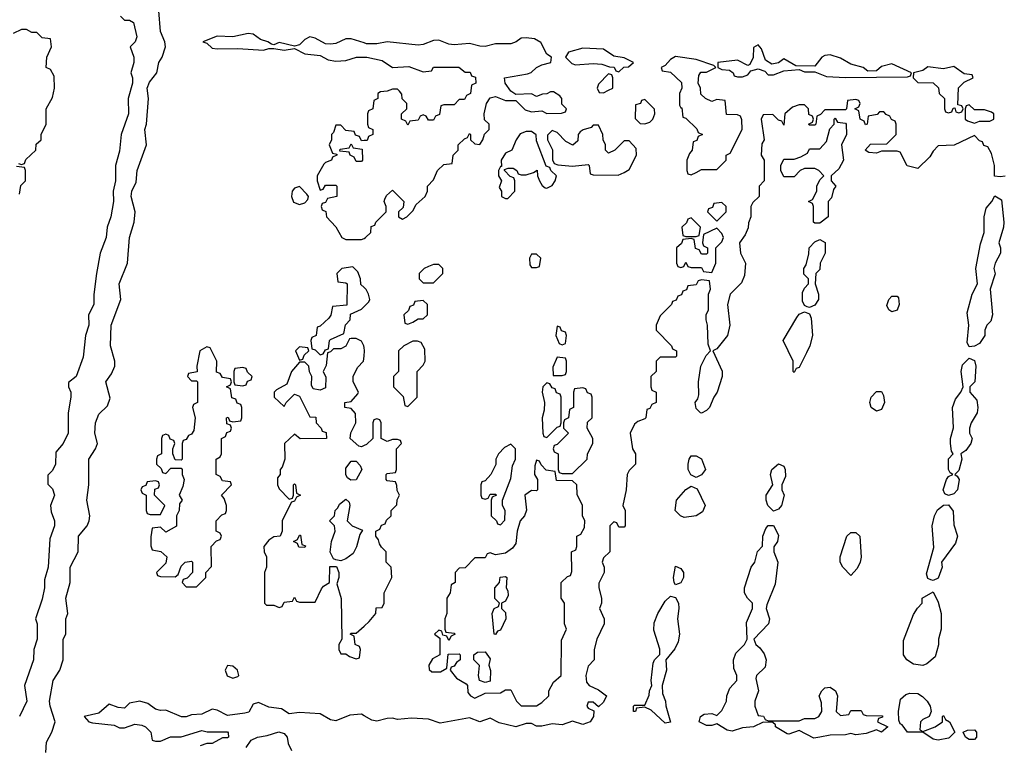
# Model space of a CAD drawing. Header units: inches. Extents: x 2701622 to 2964296, y 496201 to 720542.
# Tile 69 of 256: x 2738663 to 2742486, y 706418 to 709236. Entities that reach past the tile are written whole.
import ezdxf

# ---------------------------------------------------------------- set-up
doc = ezdxf.new("R2010")
doc.units = ezdxf.units.IN
doc.header["$MEASUREMENT"] = 0
doc.layers.add('C7730', color=7, linetype='Continuous')
doc.layers.add('C7740', color=7, linetype='Continuous')

msp = doc.modelspace()

# ---------------------------------------------------------------- linework, layer by layer
at = {"layer": 'C7730', "color": 4, "elevation": 12}
for points in [[(2738764.5, 706390), (2738767, 706430), (2738787.6, 706470), (2738801.2, 706510), (2738780.9, 706570), (2738778.4, 706590), (2738793.6, 706670), (2738818.4, 706710), (2738832, 706750), (2738831.5, 706830), (2738841.6, 706850), (2738841.6, 706910), (2738849.6, 706930.4), (2738842.4, 706990), (2738859.6, 707050), (2738858.7, 707110), (2738889.6, 707170), (2738891.8, 707230), (2738924.5, 707270), (2738932.7, 707290), (2738936, 707310), (2738923.6, 707370), (2738931.8, 707430), (2738931.6, 707530), (2738957, 707570), (2738964.5, 707590), (2738954.5, 707630), (2738956.9, 707670), (2738970, 707704), (2739004, 707736), (2739014, 707766), (2738998, 707830), (2739019.3, 707860.7), (2739032.3, 707890), (2739032.3, 707910), (2739016.2, 707970), (2739018, 708050), (2739056.2, 708150), (2739049.4, 708210), (2739081.6, 708290), (2739089.4, 708390), (2739107, 708450), (2739111.8, 708490), (2739096.2, 708550), (2739098.4, 708570), (2739115.3, 708604.7), (2739119.6, 708650), (2739155.1, 708750), (2739149.4, 708810), (2739155.1, 708830), (2739162.7, 708930), (2739158, 708970), (2739167.2, 708992.8), (2739196, 709030), (2739202.7, 709070), (2739216, 709090), (2739229.5, 709130), (2739226.6, 709150), (2739209.2, 709190), (2739203.7, 709270)], [(2739054, 709250), (2739070, 709234), (2739090, 709234), (2739104.7, 709224.7), (2739118, 709170), (2739112, 709150), (2739092, 709130), (2739106, 709090), (2739106, 709070), (2739094.8, 709030), (2739101, 709010), (2739101, 708990), (2739084.7, 708930), (2739086, 708870), (2739057.3, 708790), (2739050, 708726), (2739034.8, 708670), (2739034.8, 708610), (2739026, 708570), (2739026.8, 708530), (2739017.3, 708470), (2739002.8, 708430), (2738998.8, 708390), (2738976, 708330), (2738961, 708250), (2738950.9, 708169.1), (2738950.8, 708130), (2738930.8, 708090), (2738931, 708050), (2738918, 708010), (2738910, 707926), (2738882, 707850), (2738852.7, 707827.3), (2738852, 707810), (2738862, 707790), (2738862, 707770), (2738851.3, 707710), (2738851, 707630), (2738831.3, 707590), (2738803.6, 707556.4), (2738802, 707510), (2738790, 707486), (2738772.7, 707467.3), (2738772.7, 707432.7), (2738790, 707414), (2738798, 707390), (2738782, 707350), (2738785.4, 707325.4), (2738798, 707290), (2738798, 707270), (2738779.6, 707220.4), (2738774, 707110), (2738759.6, 707060.4), (2738758.8, 707030), (2738750, 706986), (2738724.7, 706910), (2738730.7, 706890.7), (2738730.8, 706830), (2738718, 706790), (2738716, 706750), (2738682, 706650), (2738690.7, 706590), (2738662, 706530)], [(2738658, 708678), (2738670, 708674), (2738682, 708678), (2738687.3, 708692.7), (2738726, 708730), (2738727.3, 708752.7), (2738746, 708770), (2738746, 708790), (2738766, 708830), (2738766, 708890), (2738790, 708934), (2738798, 708970), (2738796.4, 709016.4), (2738782, 709042), (2738766, 709050), (2738768, 709090), (2738786, 709130), (2738782, 709162), (2738750, 709166), (2738730, 709186), (2738710, 709186), (2738690, 709198), (2738670, 709198), (2738638, 709182)], [(2740000, 709145.9), (2739950, 709162), (2739930, 709162), (2739890, 709143.7), (2739870, 709140.9), (2739850, 709142.7), (2739810, 709164.5), (2739790, 709169.4), (2739770, 709159.3), (2739750, 709139), (2739730, 709133.2), (2739670, 709148), (2739650, 709138), (2739640.4, 709140.4), (2739626, 709150), (2739598.6, 709158.6), (2739570, 709179.3), (2739550, 709182.7), (2739490, 709169.2), (2739430, 709172.3), (2739374, 709150), (2739390, 709144.7), (2739410, 709126), (2739430, 709122.8), (2739510, 709124), (2739610, 709118), (2739630, 709124.7), (2739650, 709124.7), (2739690, 709118), (2739730, 709124.7), (2739770, 709104), (2739830, 709097.3), (2739860.5, 709080.5), (2739890, 709074.8), (2739930, 709078), (2739970.8, 709090.8), (2740000, 709090.9)], [(2740000, 708766.6), (2739990, 708766), (2739982, 708782), (2739967.3, 708787.3), (2739962, 708802), (2739930, 708806), (2739910, 708826), (2739890, 708826), (2739882, 708798), (2739874, 708790), (2739874, 708770), (2739864.7, 708750), (2739878, 708718), (2739894, 708714), (2739894, 708710), (2739878, 708702), (2739874, 708690), (2739850, 708682), (2739844.5, 708675.5), (2739818, 708630), (2739818, 708610), (2739830, 708574), (2739842, 708578), (2739850, 708594), (2739890, 708594), (2739894, 708590), (2739894, 708550), (2739858, 708542), (2739850, 708526), (2739838, 708522), (2739834, 708510), (2739838, 708498), (2739851.6, 708491.6), (2739854, 708470), (2739891.1, 708431.1), (2739914, 708390), (2739930, 708382), (2739990, 708382), (2740000, 708387)], [(2738662, 708558), (2738667.3, 708592.7), (2738686, 708610), (2738686, 708650), (2738682, 708662), (2738650, 708666)], [(2740000, 708195.9), (2739987.3, 708207.3), (2739986, 708230), (2739976.4, 708256.4), (2739956.4, 708276.4), (2739914, 708270), (2739894, 708250), (2739898, 708218), (2739930, 708214), (2739934, 708210), (2739932.7, 708127.3), (2739878, 708122), (2739871.6, 708088.4), (2739863.6, 708076.4), (2739830, 708046), (2739818, 708042), (2739814, 708010), (2739798, 708002), (2739794, 707990), (2739798, 707958), (2739810, 707954), (2739830, 707934), (2739842, 707938), (2739850, 707954), (2739862, 707958), (2739866, 707990), (2739870, 707994), (2739922, 708018), (2739928.4, 708051.6), (2739946, 708070), (2739947.3, 708092.7), (2739990, 708112), (2740000, 708122)], [(2740000, 707963.3), (2739999, 707970), (2739990, 707988), (2739970, 707998), (2739950, 707998), (2739943.6, 707996.4), (2739930, 707968), (2739910, 707958), (2739882, 707958), (2739870, 707946), (2739858, 707942), (2739852.7, 707892.7), (2739842, 707870), (2739851.6, 707848.4), (2739850, 707806), (2739830, 707798), (2739802, 707802), (2739796.4, 707816.4), (2739798, 707850), (2739788.4, 707868.4), (2739786, 707890), (2739770, 707906), (2739750, 707906), (2739718, 707870), (2739699.8, 707820.2), (2739660.7, 707799.3), (2739651.3, 707790), (2739651.3, 707770), (2739690, 707734), (2739698, 707750), (2739730, 707782), (2739750, 707774), (2739790, 707694), (2739812.7, 707692.7), (2739814, 707670), (2739834, 707650), (2739838, 707638), (2739852.7, 707632.7), (2739854, 707610), (2739751.6, 707608.4), (2739730, 707626), (2739691.3, 707590), (2739692, 707530), (2739682, 707498), (2739674, 707490), (2739674, 707470), (2739663.6, 707456.4), (2739664.7, 707430), (2739670, 707414), (2739710, 707374), (2739722, 707378), (2739726, 707390), (2739726, 707430), (2739730, 707434), (2739734, 707430), (2739738, 707398), (2739754, 707390), (2739738, 707382), (2739730, 707366), (2739718, 707362), (2739704.7, 707335.3), (2739682, 707290), (2739682, 707250), (2739674, 707230), (2739650, 707228), (2739630, 707215.3), (2739611.3, 707190), (2739612, 707170), (2739622, 707150), (2739622, 707110), (2739614, 707090), (2739614, 706970), (2739622, 706962), (2739650, 706962), (2739670, 706954), (2739682, 706958), (2739690, 706974), (2739722, 706978), (2739730, 706994), (2739738, 706978), (2739750, 706974), (2739810, 706974), (2739834.6, 707025.4), (2739843.1, 707036.9), (2739866, 707050), (2739867.3, 707112.7), (2739892.7, 707112.7), (2739902, 707090), (2739902, 707070), (2739894, 707046), (2739911.6, 706988.4), (2739914, 706830), (2739902, 706810), (2739902, 706790), (2739910, 706774), (2739930, 706774), (2739943.6, 706763.6), (2739970, 706754), (2739982, 706758), (2739986, 706790), (2739982, 706802), (2739966, 706810), (2739962, 706842), (2739946, 706850), (2739950, 706854), (2739970, 706854), (2740000, 706881.1)], [(2740000, 707582), (2739990, 707578), (2739980.4, 707580.4), (2739946, 707610), (2739948.4, 707631.6), (2739968, 707670), (2739967.3, 707707.3), (2739950, 707726), (2739926, 707730), (2739926, 707750), (2739950, 707754), (2739976.4, 707783.6), (2739978, 707790), (2739958, 707830), (2739958, 707850), (2739974.6, 707885.4), (2739998, 707910), (2740000, 707930)], [(2740000, 706533.4), (2739990, 706539.3), (2739945.2, 706534.8), (2739890, 706513.2), (2739870, 706517.2), (2739830, 706541.2), (2739750, 706546), (2739710, 706541.2), (2739679.5, 706559.5), (2739630, 706566.6), (2739590, 706584), (2739570, 706578), (2739552.3, 706547.7), (2739537.1, 706542.9), (2739470, 706534.5), (2739430, 706554.5), (2739410, 706558.4), (2739370, 706539.3), (2739330, 706537.2), (2739310, 706529), (2739290.9, 706529.1), (2739230, 706555.3), (2739210, 706554), (2739190, 706559), (2739160.1, 706580.1), (2739130, 706589.6), (2739090, 706582), (2739070, 706562.9), (2739045.6, 706565.6), (2739010, 706578), (2738970, 706542.7), (2738914, 706530), (2738932, 706510), (2738945.2, 706505.2), (2739030, 706496.3), (2739050, 706486), (2739070, 706486.8), (2739110, 706500.5), (2739137.1, 706497.1), (2739151.3, 706490), (2739172, 706470), (2739178, 706438), (2739190, 706434), (2739210, 706434), (2739248.7, 706451.3), (2739290, 706451.3), (2739370, 706476), (2739391.1, 706471.1), (2739470, 706471), (2739472.7, 706467.3), (2739474, 706450), (2739470, 706448), (2739450, 706448), (2739410, 706426), (2739390, 706426), (2739363.6, 706416.4)], [(2739542, 706410), (2739562, 706438), (2739586, 706450), (2739624, 706456), (2739669.4, 706470.6), (2739690, 706464.7), (2739701, 706450), (2739705.4, 706425.4), (2739718, 706398)]]:
    msp.add_lwpolyline(points, dxfattribs=at)
for points in [[(2739970, 708686), (2739962, 708702), (2739946, 708710), (2739942, 708722), (2739906, 708726), (2739907.3, 708732.7), (2739942, 708738), (2739950, 708754), (2739958, 708738), (2739992.7, 708732.7), (2739994, 708690), (2739990, 708686)], [(2739750, 708588.7), (2739730, 708582), (2739721, 708570), (2739718.8, 708550), (2739726.8, 708526.8), (2739750, 708518.8), (2739770, 708524.7), (2739782, 708538), (2739784, 708550), (2739778.6, 708558.6)], [(2739390, 707966), (2739362, 707950), (2739351.3, 707890), (2739352, 707868), (2739318, 707862), (2739314, 707850), (2739330, 707834), (2739350, 707834), (2739354, 707830), (2739354, 707750), (2739338, 707742), (2739334, 707730), (2739344.7, 707690), (2739339.6, 707640.4), (2739330, 707626), (2739318, 707622), (2739310, 707606), (2739298, 707602), (2739294, 707590), (2739294, 707530), (2739290, 707526), (2739267.3, 707527.3), (2739258, 707550), (2739258, 707570), (2739266, 707590), (2739262, 707602), (2739247.3, 707607.3), (2739242, 707622), (2739230, 707626), (2739218, 707622), (2739214, 707610), (2739214, 707550), (2739198, 707542), (2739194, 707530), (2739194, 707510), (2739212.7, 707492.7), (2739218, 707478), (2739230, 707474), (2739250, 707494), (2739290, 707494), (2739294, 707490), (2739294, 707470), (2739302, 707450), (2739296.9, 707423.1), (2739282, 707390), (2739294, 707370), (2739283.6, 707356.4), (2739282, 707330), (2739272, 707310), (2739271.3, 707268.7), (2739230, 707246), (2739210, 707266), (2739178, 707262), (2739172.7, 707227.3), (2739172.7, 707192.7), (2739178, 707178), (2739211.6, 707171.6), (2739234, 707150), (2739230, 707126), (2739194, 707090), (2739198, 707078), (2739210, 707074), (2739267.3, 707072.7), (2739278, 707082), (2739290, 707114), (2739306, 707130), (2739330, 707134), (2739334, 707130), (2739334, 707090), (2739312.7, 707067.3), (2739298, 707062), (2739294, 707050), (2739310, 707034), (2739350, 707034), (2739386, 707070), (2739386, 707090), (2739407.3, 707112.7), (2739406, 707190), (2739427.3, 707212.7), (2739442, 707218), (2739446, 707230), (2739442, 707242), (2739426, 707250), (2739426, 707290), (2739447.3, 707312.7), (2739462, 707318), (2739466, 707330), (2739466, 707350), (2739456.4, 707376.4), (2739446, 707390), (2739486, 707430), (2739482, 707442), (2739450, 707446), (2739442, 707462), (2739426, 707470), (2739426, 707530), (2739442, 707538), (2739446, 707550), (2739446, 707610), (2739462, 707618), (2739467.3, 707632.7), (2739482, 707638), (2739486, 707650), (2739482, 707662), (2739467.3, 707667.3), (2739466, 707690), (2739472.7, 707692.7), (2739478, 707678), (2739490, 707674), (2739522, 707678), (2739526, 707690), (2739526, 707730), (2739522, 707742), (2739507.3, 707747.3), (2739502, 707762), (2739487.3, 707767.3), (2739482, 707802), (2739466, 707810), (2739482, 707818), (2739486, 707830), (2739482, 707842), (2739450, 707846), (2739442, 707862), (2739427.3, 707867.3), (2739428, 707910), (2739402, 707962)], [(2739750, 707966), (2739734, 707950), (2739750, 707914), (2739762, 707918), (2739767.3, 707932.7), (2739786, 707950), (2739782, 707962)], [(2739530, 707886), (2739498, 707882), (2739494, 707870), (2739494, 707830), (2739498, 707818), (2739530, 707814), (2739542, 707818), (2739547.3, 707832.7), (2739562, 707838), (2739566, 707850), (2739547.3, 707867.3), (2739542, 707882)], [(2739948.4, 707448.4), (2739936.4, 707456.4), (2739928.9, 707468.9), (2739930, 707494), (2739950, 707522), (2739970, 707522), (2739985.4, 707505.4), (2739992, 707490), (2739970, 707448.7)], [(2739190, 707446), (2739158, 707442), (2739152.7, 707427.3), (2739138, 707422), (2739134, 707410), (2739138, 707398), (2739154, 707390), (2739154, 707330), (2739158, 707318), (2739170, 707314), (2739210, 707314), (2739226, 707350), (2739186, 707390), (2739187.3, 707412.7), (2739202, 707418), (2739206, 707430), (2739202, 707442)], [(2739910, 707135.3), (2739890, 707138), (2739882, 707142), (2739868, 707168), (2739874, 707210), (2739888, 707250), (2739886, 707270), (2739866, 707290), (2739886, 707310), (2739888, 707330), (2739899, 707341), (2739904.7, 707355.3), (2739930, 707374), (2739942, 707362), (2739944.7, 707350), (2739934, 707290), (2739954, 707270), (2739994, 707254), (2739983.6, 707236.4), (2739971, 707189), (2739957.3, 707162.7), (2739930, 707142)], [(2739770, 707186), (2739747.3, 707187.3), (2739742, 707202), (2739726, 707210), (2739742, 707218), (2739750, 707234), (2739754, 707234), (2739758, 707198), (2739772.7, 707192.7)], [(2739470, 706728.7), (2739460.7, 706710), (2739468, 706688), (2739490, 706678.8), (2739510, 706686), (2739514, 706690), (2739509, 706710), (2739490, 706725.2)]]:
    msp.add_lwpolyline(points, close=True, dxfattribs=at)
at = {"layer": 'C7740', "color": 4, "elevation": 12}
for points in [[(2740000, 708387), (2740006, 708390), (2740026, 708410), (2740027.3, 708432.7), (2740042, 708438), (2740046, 708450), (2740086, 708490), (2740086, 708510), (2740078, 708530), (2740080.4, 708539.6), (2740087.3, 708552.7), (2740110, 708574), (2740154, 708530), (2740152.7, 708507.3), (2740134, 708490), (2740134, 708470), (2740150, 708462), (2740166, 708470), (2740190, 708494), (2740202, 708518), (2740238, 708550), (2740246, 708570), (2740246, 708590), (2740270, 708614), (2740286, 708650), (2740310, 708674), (2740342, 708678), (2740346, 708710), (2740366, 708730), (2740366, 708750), (2740390, 708774), (2740402, 708778), (2740410, 708794), (2740414, 708790), (2740414, 708770), (2740430, 708754), (2740450, 708752), (2740462, 708770), (2740468, 708792), (2740486, 708810), (2740486, 708830), (2740467.3, 708847.3), (2740466, 708870), (2740475.3, 708910), (2740490, 708932), (2740510, 708938), (2740550, 708922), (2740590, 708922), (2740626.4, 708886.4), (2740650, 708878), (2740690, 708882), (2740710, 708872), (2740767.3, 708872.7), (2740782, 708878), (2740786, 708890), (2740768.4, 708908.4), (2740768, 708930), (2740760.4, 708940.4), (2740736.4, 708956.4), (2740723.6, 708956.4), (2740710, 708948), (2740692.7, 708947.3), (2740670, 708938), (2740650, 708948), (2740590, 708946), (2740570, 708958), (2740548, 708990), (2740546, 709010), (2740634.6, 709025.4), (2740649.3, 709030.7), (2740670, 709051), (2740690, 709061), (2740726, 709070), (2740728, 709090), (2740710, 709102), (2740687, 709147), (2740662, 709162), (2740630, 709165.2), (2740610, 709164), (2740590.5, 709149.5), (2740570, 709142.7), (2740510, 709142.9), (2740470, 709132.3), (2740450, 709132.7), (2740410, 709143.7), (2740350, 709138), (2740330, 709140.9), (2740290, 709156), (2740270, 709155.1), (2740230, 709139.5), (2740210, 709137), (2740090, 709149.4), (2740050, 709142.7), (2740010, 709142.7), (2740000, 709145.9)], [(2740000, 709090.9), (2740010.9, 709090.9), (2740070, 709078), (2740111, 709051), (2740174.4, 709054.4), (2740230, 709034), (2740262, 709038), (2740270, 709052), (2740368.4, 709051.6), (2740392.7, 709032.7), (2740411.6, 709031.6), (2740418, 709018), (2740432.7, 709012.7), (2740434, 708990), (2740418, 708982), (2740414, 708950), (2740398, 708942), (2740390, 708926), (2740370, 708926), (2740350, 708906), (2740310, 708906), (2740298, 708902), (2740292.7, 708867.3), (2740278, 708862), (2740270, 708846), (2740250, 708846), (2740242, 708862), (2740230, 708866), (2740218, 708862), (2740210, 708846), (2740178, 708842), (2740170, 708826), (2740162, 708842), (2740146, 708850), (2740146, 708870), (2740166, 708890), (2740166, 708910), (2740148.4, 708928.4), (2740147.3, 708947.3), (2740138, 708958), (2740130, 708966), (2740110, 708966), (2740090, 708958), (2740063.6, 708956.4), (2740054, 708950), (2740054, 708930), (2740038, 708922), (2740034, 708890), (2740018, 708882), (2740014, 708870), (2740014, 708830), (2740018, 708818), (2740034, 708810), (2740034, 708790), (2740018, 708782), (2740012.7, 708767.3), (2740000, 708766.6)], [(2742490, 708628), (2742470, 708626), (2742448.4, 708628.4), (2742448, 708670), (2742436.4, 708716.4), (2742422, 708742), (2742407.3, 708747.3), (2742402, 708762), (2742390, 708766), (2742370, 708786), (2742291.6, 708748.4), (2742230, 708746), (2742210, 708726), (2742196.9, 708703.1), (2742150, 708658), (2742109, 708669), (2742082, 708722), (2742070, 708726), (2742010, 708726), (2741990, 708718), (2741960.4, 708720.4), (2741946, 708730), (2741967.3, 708752.7), (2742030, 708754), (2742066, 708790), (2742066, 708830), (2742062, 708842), (2742048, 708848), (2742042, 708862), (2742027.3, 708867.3), (2742018, 708878), (2742002, 708878), (2741992, 708868), (2741958, 708862), (2741954, 708830), (2741947.3, 708827.3), (2741942, 708842), (2741926, 708850), (2741922, 708882), (2741906, 708890), (2741922, 708898), (2741926, 708910), (2741922, 708922), (2741910, 708926), (2741878, 708922), (2741874, 708890), (2741870, 708886), (2741790, 708886), (2741772.7, 708867.3), (2741758, 708862), (2741754, 708830), (2741750, 708826), (2741730, 708826), (2741726, 708830), (2741742, 708838), (2741746, 708850), (2741742, 708862), (2741727.3, 708867.3), (2741726, 708890), (2741710, 708906), (2741690, 708906), (2741663.6, 708896.4), (2741634, 708870), (2741630, 708826), (2741622, 708842), (2741610, 708846), (2741587.3, 708867.3), (2741550, 708866), (2741542, 708850), (2741554, 708770), (2741545.4, 708754.6), (2741542, 708710), (2741554, 708690), (2741554, 708610), (2741534, 708590), (2741534, 708550), (2741510, 708526), (2741502, 708510), (2741502, 708470), (2741492.7, 708447.3), (2741491.6, 708428.4), (2741479.8, 708400.2), (2741458, 708370), (2741462, 708330), (2741482, 708290), (2741476.9, 708243.1), (2741465.4, 708214.6), (2741422, 708170), (2741411.3, 708130), (2741421, 708050), (2741411, 708010), (2741370, 707958), (2741354, 707950), (2741390.8, 707870.8), (2741391, 707850), (2741370.7, 707789.3), (2741358, 707770), (2741342, 707730), (2741330, 707718), (2741310, 707708), (2741306, 707710), (2741290, 707726), (2741286, 707750), (2741296.4, 707763.6), (2741300.4, 707779.6), (2741299, 707830), (2741308, 707890), (2741328.4, 707931.6), (2741346, 707950), (2741336.4, 707976.4), (2741334, 708050), (2741328, 708070), (2741328, 708090), (2741338, 708110), (2741338, 708170), (2741346, 708190), (2741342, 708222), (2741310, 708226), (2741298, 708222), (2741290, 708206), (2741258, 708202), (2741252.7, 708187.3), (2741238, 708182), (2741232.7, 708167.3), (2741218, 708162), (2741212.7, 708147.3), (2741198, 708142), (2741194, 708130), (2741150, 708086), (2741134, 708050), (2741134, 708030), (2741194, 707970), (2741198, 707958), (2741214, 707950), (2741214, 707930), (2741210, 707926), (2741150, 707926), (2741134, 707910), (2741134, 707870), (2741114, 707850), (2741114, 707810), (2741118, 707798), (2741134, 707790), (2741134, 707750), (2741118, 707742), (2741110, 707726), (2741098, 707722), (2741094, 707690), (2741090, 707686), (2741063.6, 707676.4), (2741050, 707666), (2741034, 707630), (2741042, 707570), (2741054, 707550), (2741054, 707510), (2741030, 707486), (2741022, 707470), (2741018, 707410), (2741004.7, 707350), (2741014, 707330), (2741014, 707270), (2741010, 707266), (2740990, 707266), (2740982, 707282), (2740970, 707286), (2740954, 707270), (2740954, 707170), (2740930, 707146), (2740924.7, 707130), (2740932, 707110), (2740932, 707090), (2740911.6, 707048.4), (2740911.3, 707030), (2740922, 706990), (2740922, 706970), (2740914, 706950), (2740932, 706910), (2740932, 706890), (2740904.7, 706830), (2740894, 706790), (2740894, 706750), (2740870, 706726), (2740862, 706690), (2740863.6, 706663.6), (2740874, 706650), (2740910, 706634), (2740942, 706610), (2740930, 706586), (2740910, 706568), (2740890, 706586), (2740870, 706586), (2740864.7, 706570), (2740870, 706562), (2740892.7, 706552.7), (2740891.3, 706530), (2740878, 706510), (2740850, 706499.3), (2740810, 706512.7), (2740770, 706498), (2740730, 706502), (2740690, 706492.3), (2740670, 706492.7), (2740650, 706503.7), (2740630, 706503.7), (2740590, 706489.5), (2740525.1, 706505.1), (2740490, 706524), (2740450, 706509), (2740410, 706525.2), (2740295.5, 706504.5), (2740250, 706519.5), (2740184.1, 706524.1), (2740130, 706518), (2740110, 706523.7), (2740090, 706522), (2740050, 706511.5), (2740030, 706515.6), (2740000, 706533.4)], [(2740000, 708122), (2740019, 708141), (2740022, 708150), (2740018, 708170), (2740008.4, 708188.4), (2740000, 708195.9)], [(2740000, 707930), (2740002, 707950), (2740000, 707963.3)], [(2740000, 706881.1), (2740020.4, 706899.6), (2740046, 706930), (2740047.3, 706952.7), (2740070, 706954), (2740078, 706970), (2740078, 707010), (2740108, 707070), (2740106, 707110), (2740086, 707130), (2740086, 707170), (2740067.3, 707187.3), (2740060.4, 707200.4), (2740056.4, 707216.4), (2740046, 707230), (2740046, 707250), (2740062, 707258), (2740067.3, 707272.7), (2740082, 707278), (2740087.3, 707292.7), (2740106, 707310), (2740106, 707330), (2740127.3, 707352.7), (2740128.4, 707371.6), (2740138, 707390), (2740128.4, 707408.4), (2740127.3, 707427.3), (2740122, 707442), (2740090, 707446), (2740086, 707450), (2740086, 707470), (2740090, 707474), (2740122, 707478), (2740126, 707490), (2740126, 707570), (2740146, 707590), (2740142, 707602), (2740130, 707606), (2740110, 707606), (2740090, 707598), (2740066, 707610), (2740066, 707670), (2740062, 707682), (2740050, 707686), (2740038, 707682), (2740034, 707670), (2740034, 707610), (2740010, 707586), (2740000, 707582)]]:
    msp.add_lwpolyline(points, dxfattribs=at)
for points in [[(2740850, 709125.2), (2740794, 709110), (2740782, 709090), (2740806.4, 709066.4), (2740820.7, 709060.7), (2740890, 709066), (2740923.6, 709063.6), (2740952.7, 709052.7), (2740971.6, 709051.6), (2740978, 709038), (2740990, 709034), (2741008.4, 709051.6), (2741027.3, 709052.7), (2741046, 709070), (2741010, 709088), (2740970, 709094), (2740930, 709122)], [(2741530, 709138), (2741512, 709128), (2741511.1, 709088.9), (2741498, 709062), (2741490, 709058), (2741450, 709079), (2741374, 709070), (2741374, 709050), (2741390, 709042), (2741419.6, 709039.6), (2741434, 709030), (2741438, 709018), (2741450, 709014), (2741470, 709014), (2741490, 709022), (2741502, 709038), (2741530, 709044.7), (2741556, 709036), (2741570, 709022), (2741590, 709022), (2741630, 709038), (2741690, 709042), (2741710, 709034), (2741750, 709034), (2741795.3, 709015.3), (2741870, 709011), (2742110, 709014), (2742122, 709018), (2742126, 709030), (2742050, 709064), (2742010, 709054), (2741990, 709038), (2741956.4, 709036.4), (2741938, 709050), (2741890, 709062.7), (2741850, 709086.6), (2741810, 709099.3), (2741790, 709097.2), (2741778, 709090), (2741750, 709055.3), (2741676.4, 709056.4), (2741630, 709084), (2741610, 709068), (2741583.1, 709063.1), (2741558.6, 709078.6), (2741543.1, 709123.1)], [(2741210, 709092.7), (2741190, 709082), (2741170, 709058), (2741154, 709050), (2741158, 709038), (2741190, 709032), (2741232.7, 708992.7), (2741234, 708970), (2741224.7, 708950), (2741224.7, 708904.7), (2741230, 708894), (2741234, 708894), (2741238, 708858), (2741250, 708854), (2741292.7, 708812.7), (2741298, 708798), (2741314, 708790), (2741298, 708782), (2741292.7, 708767.3), (2741278, 708762), (2741274, 708730), (2741263.6, 708716.4), (2741254, 708690), (2741254, 708650), (2741258, 708638), (2741270, 708634), (2741290, 708642), (2741310, 708654), (2741370, 708654), (2741406, 708690), (2741406, 708710), (2741422, 708718), (2741468, 708810), (2741467.3, 708847.3), (2741462, 708862), (2741450, 708866), (2741407.3, 708867.3), (2741402, 708922), (2741370, 708926), (2741350, 708918), (2741326, 708930), (2741307.3, 708947.3), (2741306, 708970), (2741298, 708990), (2741300.4, 709019.6), (2741308.4, 709031.6), (2741330, 709032), (2741366, 709050), (2741358, 709058), (2741290, 709082)], [(2742290, 709054), (2742250, 709045.2), (2742190, 709053.2), (2742170, 709039), (2742134, 709030), (2742132, 709010), (2742150, 708992), (2742210, 708991.3), (2742231.1, 708971.1), (2742234, 708950), (2742254, 708930), (2742254, 708890), (2742258, 708878), (2742270, 708874), (2742282, 708878), (2742287.3, 708892.7), (2742294, 708894), (2742298, 708878), (2742310, 708874), (2742322, 708878), (2742326, 708890), (2742322, 708902), (2742306, 708906), (2742308.4, 708971.6), (2742330, 708994), (2742366, 709010), (2742362, 709022), (2742330, 709026)], [(2740950, 709026), (2740910, 708986), (2740906, 708970), (2740912.7, 708952.7), (2740930, 708952), (2740950, 708962), (2740966, 708970), (2740966, 709010), (2740962, 709022)], [(2741090, 708926), (2741078, 708922), (2741074, 708910), (2741054, 708906), (2741052.7, 708852.7), (2741072.7, 708832.7), (2741090, 708832), (2741110, 708838), (2741122, 708850), (2741128.7, 708870), (2741128.4, 708888.4)], [(2742350, 708906), (2742338, 708902), (2742334, 708890), (2742334, 708850), (2742343.6, 708843.6), (2742370, 708834), (2742390, 708842), (2742430, 708842), (2742446, 708850), (2742446, 708870), (2742436.4, 708876.4), (2742410, 708886), (2742370, 708886)], [(2741750, 708446), (2741746, 708450), (2741746, 708510), (2741742, 708522), (2741726, 708530), (2741742, 708538), (2741758, 708570), (2741758, 708590), (2741770, 708614), (2741786, 708630), (2741766, 708650), (2741750, 708658), (2741710, 708658), (2741694, 708650), (2741670, 708626), (2741630, 708626), (2741618, 708650), (2741618, 708670), (2741630, 708694), (2741670, 708694), (2741696.4, 708703.6), (2741722, 708718), (2741730, 708734), (2741770, 708734), (2741796.4, 708763.6), (2741808.4, 708811.6), (2741826, 708830), (2741826, 708850), (2741830, 708854), (2741838, 708838), (2741870, 708834), (2741872, 708830), (2741874, 708790), (2741854, 708750), (2741862, 708690), (2741843.6, 708656.4), (2741814, 708630), (2741814, 708610), (2741832, 708590), (2741823.6, 708576.4), (2741815.3, 708544.7), (2741802, 708530), (2741802, 708470), (2741770, 708446)], [(2740910, 708826), (2740890, 708826), (2740882, 708818), (2740851.1, 708808.9), (2740839.6, 708800.4), (2740832, 708790), (2740830, 708766), (2740810.9, 708749.1), (2740783.1, 708763.1), (2740750, 708798), (2740730, 708806), (2740712.7, 708787.3), (2740712, 708770), (2740731.3, 708731.3), (2740732, 708692), (2740738, 708678), (2740752, 708672), (2740810, 708666.8), (2740870, 708674), (2740874, 708670), (2740878, 708638), (2740890, 708634), (2740987.3, 708632.7), (2741010, 708642), (2741030, 708654), (2741058, 708710), (2741056.4, 708736.4), (2741030, 708766), (2741010, 708766), (2740974, 708730), (2740950, 708718), (2740938, 708730), (2740938, 708750), (2740928.9, 708768.9), (2740928, 708790)], [(2740650, 708802), (2740630, 708802), (2740606.8, 708793.2), (2740591.3, 708770), (2740574, 708730), (2740550, 708718), (2740532, 708690), (2740534, 708666), (2740530, 708666), (2740522, 708650), (2740522, 708630), (2740534, 708610), (2740524.7, 708584.7), (2740534, 708570), (2740534, 708550), (2740550, 708542), (2740558, 708542), (2740586, 708570), (2740586, 708610), (2740582, 708622), (2740567.3, 708627.3), (2740546, 708650), (2740546, 708654), (2740560.4, 708659.6), (2740579.6, 708659.6), (2740594, 708650), (2740598, 708638), (2740610, 708634), (2740630, 708634), (2740658, 708642), (2740672, 708652), (2740674, 708630), (2740682, 708610), (2740691.6, 708591.6), (2740703.6, 708583.6), (2740710, 708582), (2740730, 708592), (2740742, 708610), (2740748, 708630), (2740726, 708650), (2740722, 708662), (2740707.3, 708667.3), (2740670, 708766), (2740668.7, 708788.7)], [(2742350, 707966), (2742342, 707982), (2742348.7, 708050), (2742342, 708098), (2742362, 708170), (2742382, 708210), (2742375.3, 708270), (2742394, 708366), (2742408.7, 708410), (2742408.7, 708470), (2742415.3, 708504.7), (2742438, 708530), (2742450, 708552), (2742476, 708536), (2742484, 708450), (2742482.8, 708430), (2742464.7, 708370), (2742471.3, 708350), (2742471, 708330), (2742451, 708290), (2742446, 708270), (2742450.9, 708249.1), (2742431.3, 708190), (2742440.7, 708090), (2742434, 708066), (2742418, 708050), (2742411.3, 708030), (2742410.9, 708009.1), (2742390, 707978), (2742370, 707968)], [(2741390, 708526), (2741358, 708522), (2741352.7, 708507.3), (2741338, 708502), (2741334, 708490), (2741370, 708454), (2741406, 708490), (2741406, 708510)], [(2741270, 708466), (2741258, 708462), (2741252.7, 708447.3), (2741234, 708430), (2741238, 708398), (2741250, 708394), (2741290, 708394), (2741302, 708398), (2741306, 708430)], [(2741370, 708426), (2741318, 708402), (2741314, 708370), (2741318, 708358), (2741334, 708350), (2741334, 708330), (2741330, 708326), (2741310, 708326), (2741302, 708342), (2741287.3, 708347.3), (2741282, 708382), (2741270, 708386), (2741238, 708382), (2741232.7, 708367.3), (2741214, 708350), (2741214, 708290), (2741218, 708278), (2741230, 708274), (2741242, 708278), (2741250, 708294), (2741258, 708278), (2741270, 708274), (2741310, 708274), (2741318, 708258), (2741350, 708254), (2741366, 708290), (2741366, 708350), (2741390, 708374), (2741395.3, 708390), (2741390, 708406)], [(2741730, 708118), (2741720.4, 708120.4), (2741710, 708126), (2741703.1, 708143.1), (2741703.1, 708176.9), (2741710, 708194), (2741726, 708210), (2741726, 708230), (2741708.4, 708248.4), (2741708, 708270), (2741716.4, 708283.6), (2741727.3, 708327.3), (2741728, 708350), (2741750, 708374), (2741770, 708382), (2741790.8, 708370.8), (2741791.3, 708330), (2741771.3, 708290), (2741770, 708266), (2741754, 708250), (2741752, 708210), (2741764.7, 708170), (2741764.7, 708150), (2741750, 708128)], [(2740670, 708326), (2740650, 708326), (2740642, 708310), (2740643.6, 708283.6), (2740650, 708274), (2740670, 708274), (2740682, 708278), (2740686, 708310)], [(2740290, 708286), (2740270, 708286), (2740250, 708278), (2740234, 708270), (2740214, 708250), (2740214, 708230), (2740230, 708214), (2740270, 708214), (2740306, 708250), (2740306, 708270)], [(2742050, 708102), (2742038, 708110), (2742030, 708126), (2742038, 708150), (2742050, 708162), (2742070, 708162), (2742076, 708156), (2742078, 708130), (2742070, 708108)], [(2740230, 708146), (2740198, 708142), (2740192.7, 708127.3), (2740178, 708122), (2740172.7, 708107.3), (2740154, 708090), (2740158, 708058), (2740170, 708054), (2740190, 708062), (2740210, 708074), (2740230, 708074), (2740246, 708090), (2740246, 708130)], [(2741670, 707866), (2741666, 707870), (2741666, 707910), (2741628, 707990), (2741680.2, 708079.8), (2741690, 708092), (2741710, 708102), (2741730, 708094), (2741736.9, 708076.9), (2741741, 708010), (2741730.8, 707969.2), (2741718, 707942), (2741690, 707886), (2741678, 707882)], [(2740750, 708046), (2740744.7, 708010), (2740758, 707978), (2740770, 707974), (2740782, 707978), (2740786, 708010), (2740782, 708022), (2740767.3, 708027.3), (2740762, 708042)], [(2740190, 707988), (2740154, 707970), (2740134, 707950), (2740134, 707870), (2740114, 707850), (2740114, 707810), (2740152.7, 707772.7), (2740158, 707738), (2740170, 707734), (2740206, 707770), (2740206, 707870), (2740230, 707894), (2740238, 707910), (2740236.4, 707956.4), (2740222, 707982), (2740207.3, 707987.3)], [(2740750, 707926), (2740732.7, 707887.3), (2740734, 707854), (2740770, 707854), (2740782, 707858), (2740786, 707870), (2740786, 707910), (2740782, 707922)], [(2742270, 707388), (2742255.3, 707395.3), (2742249, 707410), (2742262, 707450), (2742270, 707462), (2742286, 707470), (2742276.4, 707476.4), (2742269, 707490), (2742269.2, 707530.8), (2742288, 707550), (2742281.2, 707561.2), (2742277.2, 707590), (2742277.2, 707610), (2742288.9, 707651.1), (2742285.2, 707730), (2742297.2, 707762.8), (2742318, 707790), (2742326, 707810), (2742319, 707870), (2742324, 707896), (2742350, 707922), (2742370, 707912), (2742376, 707890), (2742371.3, 707830), (2742352, 707810), (2742352, 707790), (2742379.1, 707759.1), (2742384, 707730), (2742380.7, 707710), (2742357.3, 707670), (2742351, 707650), (2742351.3, 707630), (2742361, 707610), (2742356, 707590), (2742336.3, 707563.7), (2742318, 707550), (2742321, 707530), (2742310, 707486), (2742294, 707470), (2742303.6, 707463.6), (2742311, 707450), (2742304.7, 707410), (2742290, 707395.3)], [(2740710, 707826), (2740694, 707810), (2740692, 707790), (2740701, 707750), (2740699.8, 707720.2), (2740692, 707690), (2740694, 707630), (2740698, 707618), (2740710, 707614), (2740750, 707654), (2740762, 707658), (2740766, 707670), (2740766, 707770), (2740762, 707782), (2740747.3, 707787.3), (2740742, 707802), (2740730, 707806), (2740722, 707822)], [(2740850, 707806), (2740818, 707802), (2740814, 707790), (2740814, 707730), (2740798, 707722), (2740794, 707690), (2740778, 707682), (2740774, 707670), (2740774, 707650), (2740794, 707630), (2740750, 707586), (2740738, 707582), (2740734, 707570), (2740738, 707558), (2740754, 707550), (2740754, 707490), (2740758, 707478), (2740770, 707474), (2740810, 707474), (2740866, 707530), (2740868, 707550), (2740888, 707590), (2740888, 707610), (2740866, 707650), (2740867.3, 707672.7), (2740886, 707690), (2740886, 707770), (2740882, 707782), (2740867.3, 707787.3), (2740862, 707802)], [(2741990, 707715.3), (2741969, 707730), (2741964, 707750), (2741969.2, 707770.8), (2741990, 707792), (2742010, 707792), (2742016.9, 707776.9), (2742021, 707750), (2742010, 707722)], [(2740570, 707588), (2740545.4, 707574.6), (2740522, 707550), (2740512, 707530), (2740511.6, 707508.4), (2740492, 707470), (2740470, 707446), (2740458, 707442), (2740454, 707430), (2740454, 707390), (2740458, 707378), (2740470, 707374), (2740482, 707378), (2740490, 707394), (2740510, 707394), (2740514, 707390), (2740498, 707382), (2740494, 707370), (2740494, 707310), (2740514, 707290), (2740518, 707278), (2740530, 707274), (2740547.3, 707292.7), (2740548, 707330), (2740538, 707350), (2740538, 707370), (2740570, 707454), (2740576.4, 707503.6), (2740588, 707530), (2740588, 707570)], [(2740670, 707526), (2740663.6, 707503.6), (2740662, 707470), (2740674, 707450), (2740674, 707410), (2740670, 707406), (2740650, 707408), (2740624.7, 707390), (2740631.3, 707331.3), (2740622.8, 707310), (2740606, 707290), (2740594.8, 707250), (2740590, 707202), (2740576.7, 707183.3), (2740550, 707164), (2740510, 707158), (2740490, 707166), (2740478, 707162), (2740470, 707146), (2740430, 707146), (2740392.7, 707107.3), (2740370, 707106), (2740354, 707090), (2740354, 707050), (2740338, 707042), (2740334, 707010), (2740322, 706990), (2740322, 706930), (2740314, 706910), (2740314, 706870), (2740318, 706858), (2740350, 706854), (2740354, 706850), (2740338, 706842), (2740330, 706826), (2740322, 706842), (2740306, 706846), (2740302, 706862), (2740290, 706866), (2740274, 706850), (2740294, 706834), (2740294, 706770), (2740265.4, 706754.6), (2740252, 706730), (2740252.7, 706712.7), (2740263.6, 706703.6), (2740296.4, 706703.6), (2740322, 706718), (2740327.3, 706772.7), (2740370, 706774), (2740374, 706770), (2740374, 706750), (2740359.6, 706740.4), (2740350, 706726), (2740338, 706722), (2740334, 706710), (2740359.6, 706679.6), (2740396.9, 706656.9), (2740402, 706650), (2740403.6, 706623.6), (2740414, 706610), (2740430, 706602), (2740470, 706621), (2740530, 706622), (2740550, 706634), (2740570, 706634), (2740592, 706590), (2740610, 706572), (2740670, 706572), (2740690, 706584.7), (2740718, 706610), (2740718, 706630), (2740736.4, 706663.6), (2740766, 706690), (2740767.3, 706827.3), (2740786, 706870), (2740778, 706890), (2740778, 706970), (2740766, 706990), (2740766, 707050), (2740790, 707074), (2740802, 707078), (2740807.3, 707092.7), (2740806, 707170), (2740822, 707178), (2740826, 707190), (2740826, 707230), (2740842, 707238), (2740856.4, 707263.6), (2740858, 707290), (2740848, 707310), (2740848, 707350), (2740827.3, 707392.7), (2740826, 707430), (2740810, 707446), (2740747.3, 707447.3), (2740742, 707482), (2740707.3, 707487.3), (2740687.3, 707507.3), (2740682, 707522)], [(2741290, 707458), (2741269.2, 707469.2), (2741259, 707490), (2741259, 707510), (2741262, 707530), (2741270, 707542), (2741290, 707542), (2741311, 707531), (2741326, 707490), (2741310, 707468.7)], [(2741590, 707328), (2741568.7, 707350), (2741562, 707370), (2741562, 707390), (2741588, 707430), (2741579, 707470), (2741584, 707490), (2741610, 707511), (2741630, 707502), (2741636, 707490), (2741637.3, 707462.7), (2741622, 707430), (2741622, 707410), (2741631, 707390), (2741621, 707350), (2741610, 707335.3)], [(2741243.1, 707303.1), (2741228.9, 707308.9), (2741208, 707330), (2741214, 707370), (2741250, 707411.3), (2741270, 707424.7), (2741294, 707414), (2741324.7, 707350), (2741314.4, 707325.6), (2741290, 707309)], [(2742210, 707058), (2742200.4, 707060.4), (2742190, 707066), (2742184, 707084), (2742213.2, 707186.8), (2742206, 707270), (2742215.1, 707310), (2742227, 707333), (2742250, 707351.3), (2742270, 707352), (2742287.3, 707327.3), (2742290, 707274), (2742304, 707230), (2742297.1, 707202.9), (2742242, 707130), (2742244.7, 707110), (2742230, 707068)], [(2741570, 706514), (2741690, 706514), (2741710, 706522), (2741750, 706522), (2741766, 706530), (2741778, 706550), (2741776.4, 706583.6), (2741768, 706610), (2741778, 706630), (2741790, 706642), (2741810, 706644.7), (2741831.3, 706630), (2741838, 706610), (2741834, 706550), (2741850, 706534), (2741882, 706538), (2741890, 706554), (2741930, 706554), (2741938, 706538), (2741950, 706534), (2742012.7, 706532.7), (2742012.7, 706527.3), (2741998, 706522), (2741994, 706510), (2742034, 706490), (2742010, 706469.2), (2741990, 706478), (2741950, 706464), (2741910, 706459), (2741890, 706464), (2741870, 706459), (2741810, 706458), (2741770, 706449.4), (2741746.2, 706446.2), (2741690, 706475.3), (2741650, 706461.2), (2741643.2, 706463.2), (2741598, 706490), (2741598, 706498), (2741587.3, 706507.3), (2741550, 706508.7), (2741512, 706490), (2741470, 706486.6), (2741430, 706472.7), (2741410, 706477.2), (2741370, 706502), (2741350, 706495.3), (2741330, 706495.3), (2741302, 706510), (2741306, 706530), (2741320.4, 706539.6), (2741350, 706542), (2741370, 706534), (2741390, 706554), (2741408, 706590), (2741408.9, 706611.1), (2741420.2, 706639.8), (2741448, 706670), (2741448, 706690), (2741436.4, 706716.4), (2741435.3, 706750), (2741444, 706776), (2741478, 706810), (2741488, 706830), (2741484.7, 706895.3), (2741509, 706950), (2741508.7, 706970), (2741488.7, 706990), (2741477.2, 707010), (2741477.2, 707030), (2741504, 707110), (2741517.2, 707130), (2741528.4, 707171.6), (2741548, 707192), (2741549.1, 707230.9), (2741560.2, 707259.8), (2741570, 707272), (2741590, 707272), (2741610, 707234), (2741606, 707210), (2741591.1, 707188.9), (2741591, 707170), (2741607.3, 707130), (2741596.3, 707043.7), (2741563.6, 706963.6), (2741562, 706950), (2741574.8, 706910), (2741570.8, 706890), (2741514, 706830), (2741522, 706810), (2741537.3, 706797.3), (2741554, 706774), (2741561, 706750), (2741558, 706722), (2741524.7, 706690), (2741522, 706678), (2741531.3, 706630), (2741518, 706590), (2741518, 706570), (2741530, 706534), (2741551.6, 706531.6), (2741558, 706518)], [(2741890, 707078), (2741859, 707110), (2741849, 707130), (2741849, 707150), (2741875.3, 707230), (2741890, 707244.7), (2741910, 707244.7), (2741924.7, 707230), (2741930.7, 707149.3), (2741926.8, 707130), (2741914.4, 707105.6)], [(2741210, 707042), (2741204, 707050), (2741201.2, 707070), (2741210, 707114), (2741230, 707104.7), (2741241, 707090), (2741241, 707070), (2741230, 707048.7)], [(2740510, 706849), (2740506, 706850), (2740498, 706930), (2740506, 706950), (2740522, 706958), (2740526, 706970), (2740508.4, 706988.4), (2740508, 707030), (2740526, 707050), (2740528.7, 707071.3), (2740550, 707074), (2740554, 707070), (2740552, 707030), (2740558.8, 707018.8), (2740559.8, 707000.2), (2740550, 706978), (2740534, 706970), (2740534, 706950), (2740550, 706934), (2740551, 706910), (2740530, 706866), (2740518, 706862)], [(2742170, 706728), (2742133.6, 706733.6), (2742108, 706750), (2742095.3, 706770), (2742094.6, 706825.4), (2742133.2, 706926.8), (2742148.9, 706951.1), (2742168, 706970), (2742168, 706990), (2742210, 707014), (2742230, 706974), (2742241, 706930), (2742241, 706870), (2742231.3, 706830), (2742231.1, 706808.9), (2742218, 706762), (2742185.4, 706734.6)], [(2741170, 706504), (2741114.6, 706554.6), (2741090, 706566), (2741058, 706562), (2741054, 706550), (2741046, 706550), (2741046, 706570), (2741050, 706574), (2741090, 706574), (2741107.3, 706612.7), (2741108, 706630), (2741118, 706650), (2741115.3, 706670), (2741123.1, 706736.9), (2741128, 706750), (2741148.4, 706771.6), (2741148.4, 706791.6), (2741126, 706866), (2741126.6, 706893.4), (2741141.2, 706930), (2741170, 706978), (2741190, 706998), (2741210, 706992), (2741221, 706970), (2741222.8, 706950), (2741217.3, 706910), (2741224.9, 706850), (2741219.8, 706820.2), (2741207.5, 706792.5), (2741172, 706750), (2741174.8, 706710), (2741158, 706650), (2741159.6, 706619.6), (2741171.3, 706590), (2741171.6, 706571.6), (2741190, 706508.7)], [(2740470, 706662), (2740448, 706670), (2740444, 706690), (2740448.7, 706728.7), (2740426, 706750), (2740426, 706770), (2740440.4, 706779.6), (2740470, 706782), (2740490, 706754), (2740484.7, 706730), (2740490.9, 706709.1), (2740490, 706668)], [(2742170, 706472), (2742218, 706490), (2742246, 706510), (2742246, 706530), (2742250, 706534), (2742258, 706518), (2742274, 706510), (2742294, 706470), (2742272.8, 706447.2), (2742270, 706446), (2742230, 706438), (2742210, 706442.7), (2742170, 706469), (2742110, 706469), (2742090, 706498), (2742082, 706502), (2742076.4, 706516.4), (2742075.3, 706550), (2742082.7, 706597.3), (2742103.7, 706616.3), (2742119.3, 706620.7), (2742150, 706619.1), (2742168.3, 706608.3), (2742186.8, 706590), (2742198, 706570), (2742202, 706550), (2742194, 706530), (2742170, 706519), (2742161, 706510), (2742158, 706478)], [(2742350, 706441.2), (2742335.3, 706450), (2742326, 706470), (2742343.1, 706476.9), (2742370, 706478), (2742378, 706470), (2742378.8, 706458.8), (2742378.8, 706450), (2742370, 706441.2)]]:
    msp.add_lwpolyline(points, close=True, dxfattribs=at)

doc.saveas('drawing.dxf')
